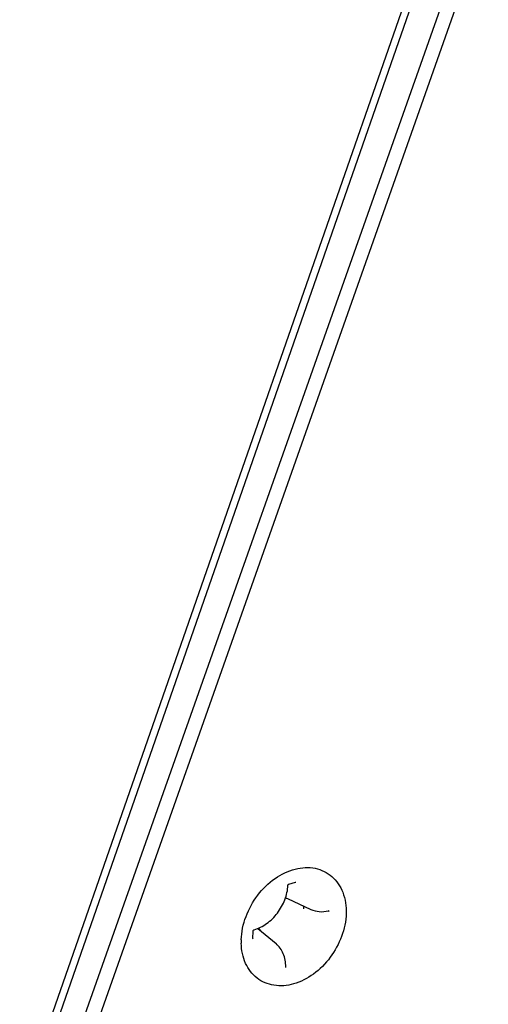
# Model space of a CAD drawing. Header units: millimetres. Extents: x 0 to 420, y 0 to 297.
# Tile 68 of 136: x 348.51 to 350.81, y 99.86 to 104.69. Entities that reach past the tile are written whole.
import ezdxf

# ---------------------------------------------------------------- set-up
doc = ezdxf.new("R2010")
doc.units = ezdxf.units.MM
doc.header["$LTSCALE"] = 23.1
doc.layers.get('0').update_dxf_attribs({"linetype": 'CONTINUOUS'})

msp = doc.modelspace()

# ---------------------------------------------------------------- linework, layer by layer
at = {"color": 7, "linetype": 'Continuous'}
for p, q in [((348.5137, 99.3561), (351.0167, 106.5389)), ((348.5623, 99.3862), (351.0553, 106.5405)), ((351.1902, 106.4846), (348.6544, 99.3049)), ((351.2562, 106.46), (348.7204, 99.2803)), ((349.8336, 100.4494), (349.8663, 100.4577)), ((349.8272, 100.3775), (349.9416, 100.3249)), ((349.6813, 100.2315), (349.7705, 100.1569)), ((349.6572, 100.1827), (349.6582, 100.2186))]:
    msp.add_line(p, q, dxfattribs=at)
for points in [[(349.8289, 100.443), (349.829, 100.4437), (349.8292, 100.4446), (349.8295, 100.4454), (349.83, 100.4463), (349.8305, 100.4471), (349.8311, 100.4478), (349.8317, 100.4483), (349.8324, 100.4488), (349.833, 100.4492), (349.8336, 100.4494)], [(349.8663, 100.4577), (349.8667, 100.4577), (349.8671, 100.4577), (349.8674, 100.4577), (349.8674, 100.4577)], [(350.0273, 100.3175), (350.0277, 100.3175), (350.0281, 100.3175), (350.0283, 100.3175), (350.0283, 100.3175)], [(349.6582, 100.2186), (349.6582, 100.2193), (349.6584, 100.2201), (349.6587, 100.221), (349.6591, 100.2218), (349.6596, 100.2226), (349.6602, 100.2233), (349.6609, 100.2239), (349.6615, 100.2244), (349.6622, 100.2248), (349.6628, 100.225)], [(349.6577, 100.1808), (349.6576, 100.1809), (349.6575, 100.1811), (349.6573, 100.1815), (349.6572, 100.1819), (349.6572, 100.1825), (349.6572, 100.1827)], [(349.8186, 100.0406), (349.8185, 100.0407), (349.8183, 100.0411), (349.8182, 100.0416), (349.8181, 100.0423)]]:
    msp.add_lwpolyline(points, dxfattribs=at)
for centre, radius, start, end in [((349.8788, 100.4894), 0.1232, 240.0367, 245.2726), ((349.7512, 100.3311), 0.155, 358.4307, 3.847), ((350.0272, 100.3147), 0.00298, 62.6718, 67.6432), ((349.5876, 100.1408), 0.1342, 35.1076, 43.4182), ((349.9053, 100.1667), 0.3055, 178.4501, 181.4293)]:
    msp.add_arc(centre, radius, start, end, dxfattribs=at)
for points, knots in [([(349.5999, 100.175), (349.602, 100.2527), (349.6487, 100.3709), (349.7595, 100.4794), (349.8589, 100.5286), (349.9616, 100.5349), (350.0508, 100.492), (350.106, 100.4078), (350.1151, 100.3403), (350.1142, 100.3055)], [0, 0, 0, 0, 0.274937, 0.414506, 0.543351, 0.658685, 0.765995, 0.876845, 1, 1, 1, 1]), ([(349.6628, 100.225), (349.6848, 100.2312), (349.7281, 100.2533), (349.7713, 100.2963), (349.7986, 100.338), (349.8195, 100.3826), (349.8277, 100.419), (349.8289, 100.443)], [0, 0, 0, 0, 0.236814, 0.491348, 0.621658, 0.7512, 1, 1, 1, 1]), ([(349.9416, 100.3249), (349.9544, 100.3189), (349.9833, 100.3116), (350.0127, 100.3142), (350.0273, 100.3175)], [0, 0, 0, 0, 0.485523, 1, 1, 1, 1]), ([(350.1142, 100.3055), (350.1122, 100.2291), (350.067, 100.113), (349.9595, 100.0049), (349.8624, 99.9543), (349.7615, 99.9444), (349.6718, 99.9818), (349.6132, 100.0604), (349.6007, 100.1254), (349.5999, 100.1591)], [0, 0, 0, 0, 0.27501, 0.414958, 0.54469, 0.661085, 0.768763, 0.878655, 1, 1, 1, 1]), ([(350.0286, 100.3174), (350.0294, 100.3169), (350.0302, 100.3157), (350.0302, 100.3145), (350.0301, 100.3141)], [0, 0, 0, 0, 0.724627, 1, 1, 1, 1]), ([(349.8181, 100.0423), (349.8182, 100.0645), (349.8127, 100.0978), (349.7921, 100.1354), (349.7781, 100.1505), (349.7705, 100.1569)], [0, 0, 0, 0, 0.521753, 0.765041, 1, 1, 1, 1])]:
    msp.add_open_spline(points, degree=3, knots=knots, dxfattribs=at)

doc.saveas('drawing.dxf')
